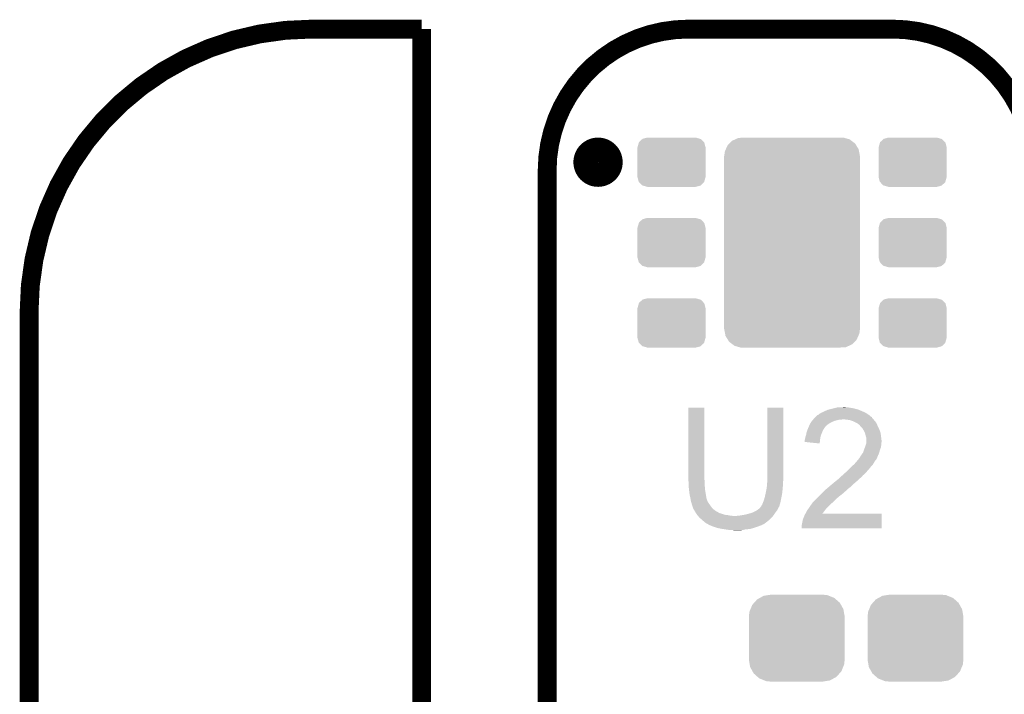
# Model space of a CAD drawing. Extents: x -1.3 to 24.2, y -3.9 to 39.2.
# Tile 20 of 29: x -1.3 to 6.6, y 33.7 to 39.2. Entities that reach past the tile are written whole.
import ezdxf

# ---------------------------------------------------------------- set-up
doc = ezdxf.new("R2010")
doc.units = 0
doc.layers.get('0').update_dxf_attribs({"linetype": 'CONTINUOUS'})
for name, color, linetype in [('THERMO_32_CLICK_V100_GKO', 5, 'CONTINUOUS'), ('THERMO_32_CLICK_V100_GTO', 14, 'CONTINUOUS'), ('THERMO_32_CLICK_V100_GTS', 12, 'CONTINUOUS')]:
    doc.layers.add(name, color=color, linetype=linetype)

# ---------------------------------------------------------------- blocks, each defined once
blk = doc.blocks.new('CUSTOM_65')
for points in [[(-0.320744, 0.31339), (-0.298526, 0.325596), (0.317222, 0.31339), (0.30335, 0.325596)], [(-0.298526, 0.325596), (-0.268438, 0.342124), (0.30335, 0.325596), (0.2622, 0.342124)], [(-0.268438, 0.342124), (-0.233628, 0.347838), (0.2622, 0.342124), (0.247972, 0.347838)], [(-0.233628, 0.347838), (-0.20955, 0.35179), (0.247972, 0.347838), (0.20955, 0.35179)], [(-0.37475, 0.234078), (-0.360486, 0.26887), (0.377262, 0.234078), (0.357822, 0.26887)], [(-0.360486, 0.26887), (-0.34504, 0.286174), (0.357822, 0.26887), (0.348152, 0.286174)], [(-0.34504, 0.286174), (-0.320744, 0.31339), (0.348152, 0.286174), (0.317222, 0.31339)], [(-0.38735, 0.17526), (-0.383124, 0.213652), (0.38735, 0.17526), (0.380766, 0.213652)], [(-0.38608, 0.154124), (-0.38735, 0.17526), (0.38608, 0.154124), (0.38735, 0.17526)], [(-0.383124, 0.213652), (-0.37475, 0.234078), (0.380766, 0.213652), (0.377262, 0.234078)], [(-0.38608, -0.154124), (-0.38608, 0.154124), (0.38608, -0.154124), (0.38608, 0.154124)], [(-0.38735, -0.17526), (-0.38608, -0.154124), (0.38735, -0.17526), (0.38608, -0.154124)], [(-0.380764, -0.213652), (-0.38735, -0.17526), (0.383124, -0.213652), (0.38735, -0.17526)], [(-0.377262, -0.234078), (-0.380764, -0.213652), (0.374748, -0.234078), (0.383124, -0.213652)], [(-0.35782, -0.26887), (-0.377262, -0.234078), (0.360486, -0.26887), (0.374748, -0.234078)], [(-0.348152, -0.286174), (-0.35782, -0.26887), (0.345038, -0.286174), (0.360486, -0.26887)], [(-0.31722, -0.31339), (-0.348152, -0.286174), (0.320744, -0.31339), (0.345038, -0.286174)], [(-0.30335, -0.325596), (-0.31722, -0.31339), (0.298524, -0.325596), (0.320744, -0.31339)], [(-0.262198, -0.342124), (-0.30335, -0.325596), (0.268438, -0.342124), (0.298524, -0.325596)], [(-0.247972, -0.347838), (-0.262198, -0.342124), (0.233626, -0.347838), (0.268438, -0.342124)], [(-0.20955, -0.35179), (-0.247972, -0.347838), (0.20955, -0.35179), (0.233626, -0.347838)]]:
    blk.add_solid(points)
blk = doc.blocks.new('CUSTOM_70')
for points in [[(-0.5229, 0.785014), (-0.506312, 0.80181), (0.520068, 0.785014), (0.509696, 0.80181)], [(-0.506312, 0.80181), (-0.484288, 0.824108), (0.509696, 0.80181), (0.480298, 0.824108)], [(-0.484288, 0.824108), (-0.460046, 0.835018), (0.480298, 0.824108), (0.465914, 0.835018)], [(-0.460046, 0.835018), (-0.43418, 0.846658), (0.465914, 0.835018), (0.425456, 0.846658)], [(-0.43418, 0.846658), (-0.379312, 0.84963), (0.425456, 0.846658), (0.415126, 0.84963)], [(0.379312, 0.84963), (0.413108, 0.85021), (0.415126, 0.84963), (0.413108, 0.85021)], [(-0.54864, 0.70104), (-0.544826, 0.73463), (0.54864, 0.70104), (0.542376, 0.73463)], [(-0.544826, 0.73463), (-0.535938, 0.755056), (0.542376, 0.73463), (0.538564, 0.755056)], [(-0.535938, 0.755056), (-0.5229, 0.785014), (0.538564, 0.755056), (0.520068, 0.785014)], [(-0.54991, -0.69977), (-0.54991, 0.69977), (0.54991, -0.69977), (0.54991, 0.69977)], [(-0.548634, 0.69977), (-0.54864, 0.70104), (0.548634, 0.69977), (0.54864, 0.70104)], [(-0.54864, -0.70104), (-0.548634, -0.69977), (0.54864, -0.70104), (0.548634, -0.69977)], [(-0.542376, -0.734626), (-0.54864, -0.70104), (0.544828, -0.734626), (0.54864, -0.70104)], [(-0.538566, -0.755056), (-0.542376, -0.734626), (0.535936, -0.755056), (0.544828, -0.734626)], [(-0.52007, -0.78501), (-0.538566, -0.755056), (0.522902, -0.78501), (0.535936, -0.755056)], [(-0.509698, -0.801812), (-0.52007, -0.78501), (0.506308, -0.801812), (0.522902, -0.78501)], [(-0.480304, -0.824106), (-0.509698, -0.801812), (0.48429, -0.824106), (0.506308, -0.801812)], [(-0.465918, -0.835018), (-0.480304, -0.824106), (0.46004, -0.835018), (0.48429, -0.824106)], [(-0.42547, -0.846656), (-0.465918, -0.835018), (0.43418, -0.846656), (0.46004, -0.835018)], [(-0.415134, -0.84963), (-0.42547, -0.846656), (0.379312, -0.84963), (0.43418, -0.846656)], [(-0.413112, -0.850212), (-0.415134, -0.84963), (-0.413112, -0.850212), (-0.379312, -0.84963)]]:
    blk.add_solid(points)
blk = doc.blocks.new('CUSTOM_71')
for points in [[(-0.26445, 0.15811), (-0.26336, 0.161892), (0.26559, 0.15811), (0.262012, 0.161892)], [(-0.26336, 0.161892), (-0.236666, 0.18716), (0.262012, 0.161892), (0.238092, 0.18716)], [(-0.236666, 0.18716), (-0.23431, 0.18939), (0.238092, 0.18716), (0.230342, 0.18939)], [(-0.23431, 0.18939), (-0.19558, 0.19939), (0.230342, 0.18939), (0.19558, 0.19939)], [(-0.27559, 0.11938), (-0.26445, 0.15811), (0.27559, 0.11938), (0.26559, 0.15811)], [(-0.27559, -0.11938), (-0.27559, 0.11938), (0.27559, -0.11938), (0.27559, 0.11938)], [(-0.26559, -0.15811), (-0.27559, -0.11938), (0.264448, -0.15811), (0.27559, -0.11938)], [(-0.26201, -0.161892), (-0.26559, -0.15811), (0.26336, -0.161892), (0.264448, -0.15811)], [(-0.238092, -0.18716), (-0.26201, -0.161892), (0.236664, -0.18716), (0.26336, -0.161892)], [(-0.23034, -0.18939), (-0.238092, -0.18716), (0.23431, -0.18939), (0.236664, -0.18716)], [(-0.19558, -0.19939), (-0.23034, -0.18939), (0.19558, -0.19939), (0.23431, -0.18939)]]:
    blk.add_solid(points)

msp = doc.modelspace()

# ---------------------------------------------------------------- linework, layer by layer
at = {"layer": 'THERMO_32_CLICK_V100_GKO', "const_width": 0.1524}
for points in [[(1.016, 39.116, 0.4142136), (-1.27, 36.83)], [(4.064, 39.116, 0.4142136), (2.921, 37.973)], [(6.858, 37.973, 0.4142136), (5.715, 39.116)]]:
    msp.add_lwpolyline(points, format="xyb", dxfattribs=at)
for points in [[(1.016, 39.116), (1.905, 39.116)], [(1.905, 24.80056), (1.905, 39.116)], [(4.064, 39.116), (5.715, 39.116)], [(2.921, 25.4), (2.921, 37.973)], [(-1.27, -3.81), (-1.27, 36.83)]]:
    msp.add_lwpolyline(points, dxfattribs=at)
at = {"layer": 'THERMO_32_CLICK_V100_GTO', "const_width": 0.20066}
msp.add_lwpolyline([(3.23342, 38.03904, 1), (3.43154, 38.03904, 1)], format="xyb", close=True, dxfattribs=at)
at = {"layer": 'THERMO_32_CLICK_V100_GTO'}
for points in [[(4.064, 35.468558), (4.06402, 36.052738), (4.19354, 35.468558), (4.19354, 36.052738)], [(4.06402, 36.052738), (4.064022, 36.05276), (4.19354, 36.052738), (4.064022, 36.05276)], [(4.70154, 35.48888), (4.70156, 36.052738), (4.83108, 35.48888), (4.83108, 36.052738)], [(4.70156, 36.052738), (4.701562, 36.05276), (4.83108, 36.052738), (4.701562, 36.05276)], [(5.120644, 36.001962), (5.125718, 36.0045), (5.512816, 36.001962), (5.509262, 36.0045)], [(5.125718, 36.0045), (5.130798, 36.00704), (5.509262, 36.0045), (5.504818, 36.00704)], [(5.130798, 36.00704), (5.143498, 36.01466), (5.504818, 36.00704), (5.491482, 36.01466)], [(5.143498, 36.01466), (5.1562, 36.01974), (5.491482, 36.01466), (5.47963, 36.01974)], [(5.1562, 36.01974), (5.17144, 36.02736), (5.47963, 36.01974), (5.46185, 36.02736)], [(5.17144, 36.02736), (5.18922, 36.034982), (5.46185, 36.02736), (5.444064, 36.034982)], [(5.18922, 36.034982), (5.198106, 36.03752), (5.444064, 36.034982), (5.438142, 36.03752)], [(5.198106, 36.03752), (5.207, 36.04006), (5.438142, 36.03752), (5.428618, 36.04006)], [(5.207, 36.04006), (5.23748, 36.04768), (5.428618, 36.04006), (5.40004, 36.04768)], [(5.23748, 36.04768), (5.24764, 36.05022), (5.40004, 36.04768), (5.384802, 36.05022)], [(5.24764, 36.05022), (5.270502, 36.0553), (5.384802, 36.05022), (5.354322, 36.0553)], [(5.2959, 36.0553), (5.321298, 36.05784), (5.344162, 36.0553), (5.334002, 36.05784)], [(5.04698, 35.920678), (5.048432, 35.92322), (5.196112, 35.920678), (5.199382, 35.92322)], [(5.048432, 35.92322), (5.055688, 35.93592), (5.199382, 35.92322), (5.22224, 35.93592)], [(5.055688, 35.93592), (5.05714, 35.938458), (5.22224, 35.93592), (5.22795, 35.938458)], [(5.05714, 35.938458), (5.06349, 35.94608), (5.22795, 35.938458), (5.245098, 35.94608)], [(5.06349, 35.94608), (5.071956, 35.95624), (5.245098, 35.94608), (5.285738, 35.95624)], [(5.071956, 35.95624), (5.074072, 35.958778), (5.303516, 35.95624), (5.308596, 35.958778)], [(5.074072, 35.95878), (5.082538, 35.968938), (5.56006, 35.95878), (5.549904, 35.968938)], [(5.074072, 35.958778), (5.074072, 35.95878), (5.308596, 35.958778), (5.316222, 35.95878)], [(5.082538, 35.968938), (5.090144, 35.976544), (5.549904, 35.968938), (5.547364, 35.976544)], [(5.090144, 35.976544), (5.09016, 35.97656), (5.547364, 35.976544), (5.544826, 35.97656)], [(5.09016, 35.97656), (5.092702, 35.979102), (5.544826, 35.97656), (5.542278, 35.979102)], [(5.092702, 35.979102), (5.105404, 35.9918), (5.542278, 35.979102), (5.52704, 35.9918)], [(5.105404, 35.9918), (5.113022, 35.994344), (5.52704, 35.9918), (5.52348, 35.994344)], [(5.113022, 35.994344), (5.120644, 36.001962), (5.52348, 35.994344), (5.512816, 36.001962)], [(5.346702, 35.95624), (5.316222, 35.95878), (5.5626, 35.95624), (5.56006, 35.95878)], [(5.346714, 35.956238), (5.346702, 35.95624), (5.5626, 35.956238), (5.5626, 35.95624)], [(5.374638, 35.95116), (5.346714, 35.956238), (5.566412, 35.95116), (5.5626, 35.956238)], [(5.388186, 35.94608), (5.374638, 35.95116), (5.570222, 35.94608), (5.566412, 35.95116)], [(5.39496, 35.94354), (5.388186, 35.94608), (5.572762, 35.94354), (5.570222, 35.94608)], [(5.405124, 35.938458), (5.39496, 35.94354), (5.577842, 35.938458), (5.572762, 35.94354)], [(5.430518, 35.92576), (5.405124, 35.938458), (5.58546, 35.92576), (5.577842, 35.938458)], [(5.430522, 35.925758), (5.430518, 35.92576), (5.58546, 35.925758), (5.58546, 35.92576)], [(5.44068, 35.91814), (5.430522, 35.925758), (5.588924, 35.91814), (5.58546, 35.925758)], [(5.0165, 35.83686), (5.018618, 35.84956), (5.13842, 35.83686), (5.1435, 35.84956)], [(5.018618, 35.84956), (5.019042, 35.8521), (5.1435, 35.84956), (5.144588, 35.8521)], [(5.019042, 35.8521), (5.024484, 35.86734), (5.144588, 35.8521), (5.15112, 35.86734)], [(5.024484, 35.86734), (5.030832, 35.885118), (5.15112, 35.86734), (5.161278, 35.885118)], [(5.030832, 35.885118), (5.03174, 35.887658), (5.161278, 35.885118), (5.163182, 35.887658)], [(5.03174, 35.887658), (5.035256, 35.89528), (5.163182, 35.887658), (5.1689, 35.89528)], [(5.035256, 35.89528), (5.038774, 35.9029), (5.1689, 35.89528), (5.17398, 35.9029)], [(5.038774, 35.9029), (5.039946, 35.905438), (5.17398, 35.9029), (5.17652, 35.905438)], [(5.039946, 35.905438), (5.04698, 35.920678), (5.17652, 35.905438), (5.196112, 35.920678)], [(5.448296, 35.91306), (5.44068, 35.91814), (5.591234, 35.91306), (5.588924, 35.91814)], [(5.450838, 35.907984), (5.448296, 35.91306), (5.59354, 35.907984), (5.591234, 35.91306)], [(5.461002, 35.89782), (5.450838, 35.907984), (5.59816, 35.89782), (5.59354, 35.907984)], [(5.468618, 35.890202), (5.461002, 35.89782), (5.601678, 35.890202), (5.59816, 35.89782)], [(5.48132, 35.869878), (5.468618, 35.890202), (5.61106, 35.869878), (5.601678, 35.890202)], [(5.48386, 35.8648), (5.48132, 35.869878), (5.613402, 35.8648), (5.61106, 35.869878)], [(5.49148, 35.849562), (5.48386, 35.8648), (5.617754, 35.849562), (5.613402, 35.8648)], [(5.492118, 35.847018), (5.49148, 35.849562), (5.61848, 35.847018), (5.617754, 35.849562)], [(5.496562, 35.82924), (5.492118, 35.847018), (5.620704, 35.82924), (5.61848, 35.847018)], [(5.0038, 35.788602), (5.00507, 35.793682), (5.127832, 35.788602), (5.12826, 35.793682)], [(5.0038, 35.77592), (5.0038, 35.788602), (5.126766, 35.77592), (5.127832, 35.788602)], [(5.125698, 35.763202), (5.0038, 35.77592), (5.125698, 35.763202), (5.126766, 35.77592)], [(5.00507, 35.793682), (5.00888, 35.80892), (5.12826, 35.793682), (5.1308, 35.80892)], [(5.00888, 35.80892), (5.011422, 35.82162), (5.1308, 35.80892), (5.132916, 35.82162)], [(5.011422, 35.82162), (5.012266, 35.824158), (5.132916, 35.82162), (5.13334, 35.824158)], [(5.012266, 35.824158), (5.0165, 35.83686), (5.13334, 35.824158), (5.13842, 35.83686)], [(5.501638, 35.814002), (5.496562, 35.82924), (5.622608, 35.814002), (5.620704, 35.82924)], [(5.50164, 35.801302), (5.501638, 35.814002), (5.624196, 35.801302), (5.622608, 35.814002)], [(5.50418, 35.791142), (5.50164, 35.801302), (5.625466, 35.791142), (5.624196, 35.801302)], [(5.50164, 35.763202), (5.501892, 35.765738), (5.62356, 35.763202), (5.62356, 35.765738)], [(5.501892, 35.765738), (5.502908, 35.775898), (5.62356, 35.765738), (5.6261, 35.775898)], [(5.502908, 35.775898), (5.503924, 35.786058), (5.6261, 35.775898), (5.6261, 35.786058)], [(5.503924, 35.786058), (5.50418, 35.788598), (5.6261, 35.786058), (5.625784, 35.788598)], [(5.50418, 35.788598), (5.50418, 35.791142), (5.625784, 35.788598), (5.625466, 35.791142)], [(5.46354, 35.67176), (5.47624, 35.689542), (5.600696, 35.67176), (5.607366, 35.689542)], [(5.47624, 35.689542), (5.477084, 35.692078), (5.607366, 35.689542), (5.608318, 35.692078)], [(5.477084, 35.692078), (5.483858, 35.712398), (5.608318, 35.692078), (5.6134, 35.712398)], [(5.483858, 35.712398), (5.48386, 35.7124), (5.6134, 35.712398), (5.6134, 35.7124)], [(5.48386, 35.7124), (5.491986, 35.732716), (5.6134, 35.7124), (5.621018, 35.732716)], [(5.491986, 35.732716), (5.49402, 35.737798), (5.621018, 35.732716), (5.621744, 35.737798)], [(5.49402, 35.737798), (5.49783, 35.7505), (5.621744, 35.737798), (5.62356, 35.7505)], [(5.49783, 35.7505), (5.50164, 35.763202), (5.62356, 35.7505), (5.62356, 35.763202)], [(5.405122, 35.59556), (5.42036, 35.61334), (5.55752, 35.59556), (5.567396, 35.61334)], [(5.42036, 35.61334), (5.42459, 35.618418), (5.567396, 35.61334), (5.570218, 35.618418)], [(5.42459, 35.618418), (5.43729, 35.633662), (5.570218, 35.618418), (5.58292, 35.633662)], [(5.43729, 35.633662), (5.44576, 35.643826), (5.58292, 35.633662), (5.588002, 35.643826)], [(5.44576, 35.643826), (5.445782, 35.64636), (5.588002, 35.643826), (5.589268, 35.64636)], [(5.445782, 35.64636), (5.448306, 35.646374), (5.589268, 35.64636), (5.589276, 35.646374)], [(5.448306, 35.646374), (5.449568, 35.6489), (5.589276, 35.646374), (5.59054, 35.6489)], [(5.449568, 35.6489), (5.453382, 35.656522), (5.59054, 35.6489), (5.593588, 35.656522)], [(5.453382, 35.656522), (5.456766, 35.6616), (5.593588, 35.656522), (5.59562, 35.6616)], [(5.456766, 35.6616), (5.461844, 35.669216), (5.59562, 35.6616), (5.59816, 35.669216)], [(5.461844, 35.669216), (5.46354, 35.67176), (5.59816, 35.669216), (5.600696, 35.67176)], [(5.321688, 35.516818), (5.3381, 35.532058), (5.488938, 35.516818), (5.504178, 35.532058)], [(5.3381, 35.532058), (5.346308, 35.53968), (5.504178, 35.532058), (5.50926, 35.53968)], [(5.346308, 35.53968), (5.35178, 35.54476), (5.50926, 35.53968), (5.51434, 35.54476)], [(5.35178, 35.54476), (5.35686, 35.54984), (5.51434, 35.54476), (5.51942, 35.54984)], [(5.35686, 35.54984), (5.38226, 35.57524), (5.51942, 35.54984), (5.53974, 35.57524)], [(5.38226, 35.57524), (5.38734, 35.58032), (5.53974, 35.57524), (5.544184, 35.58032)], [(5.38734, 35.58032), (5.405122, 35.59556), (5.544184, 35.58032), (5.55752, 35.59556)], [(4.064, 35.460938), (4.064, 35.468558), (4.195446, 35.460938), (4.19354, 35.468558)], [(4.064232, 35.458398), (4.064, 35.460938), (4.19608, 35.458398), (4.195446, 35.460938)], [(4.06654, 35.433), (4.064232, 35.458398), (4.19608, 35.433), (4.19608, 35.458398)], [(4.699, 35.42538), (4.701328, 35.453318), (4.82854, 35.42538), (4.82854, 35.453318)], [(4.701328, 35.453318), (4.70154, 35.455858), (4.82854, 35.453318), (4.829048, 35.455858)], [(4.70154, 35.466018), (4.70154, 35.48888), (4.83108, 35.466018), (4.83108, 35.48888)], [(4.70154, 35.455858), (4.70154, 35.466018), (4.829048, 35.455858), (4.83108, 35.466018)], [(5.232406, 35.438086), (5.245102, 35.45078), (5.402584, 35.438086), (5.417394, 35.45078)], [(5.245102, 35.45078), (5.25526, 35.4584), (5.417394, 35.45078), (5.426284, 35.4584)], [(5.25526, 35.4584), (5.26796, 35.46856), (5.426284, 35.4584), (5.43814, 35.46856)], [(5.26796, 35.46856), (5.283198, 35.481258), (5.43814, 35.46856), (5.450838, 35.481258)], [(5.283198, 35.481258), (5.283202, 35.481262), (5.450838, 35.481258), (5.450842, 35.481262)], [(5.283202, 35.481262), (5.295898, 35.493958), (5.450842, 35.481262), (5.466078, 35.493958)], [(5.295898, 35.493958), (5.29844, 35.4965), (5.466078, 35.493958), (5.46811, 35.4965)], [(5.29844, 35.4965), (5.31029, 35.506658), (5.46811, 35.4965), (5.476238, 35.506658)], [(5.31029, 35.506658), (5.31622, 35.51174), (5.476238, 35.506658), (5.48259, 35.51174)], [(5.31622, 35.51174), (5.321688, 35.516818), (5.48259, 35.51174), (5.488938, 35.516818)], [(4.06654, 35.41776), (4.06654, 35.433), (4.19608, 35.41776), (4.19608, 35.433)], [(4.06654, 35.407602), (4.06654, 35.41776), (4.196928, 35.407602), (4.19608, 35.41776)], [(4.068798, 35.38728), (4.06654, 35.407602), (4.19862, 35.38728), (4.196928, 35.407602)], [(4.06908, 35.38474), (4.068798, 35.38728), (4.199044, 35.38474), (4.19862, 35.38728)], [(4.07416, 35.344102), (4.06908, 35.38474), (4.205818, 35.344102), (4.199044, 35.38474)], [(4.68122, 35.328858), (4.689686, 35.366958), (4.816314, 35.328858), (4.82346, 35.366958)], [(4.689686, 35.366958), (4.69138, 35.37458), (4.82346, 35.366958), (4.823968, 35.37458)], [(4.69138, 35.37458), (4.69646, 35.399978), (4.823968, 35.37458), (4.82566, 35.399978)], [(4.69646, 35.399978), (4.696968, 35.405062), (4.82566, 35.399978), (4.826, 35.405062)], [(4.696968, 35.405062), (4.69849, 35.420298), (4.826, 35.405062), (4.82854, 35.420298)], [(4.69849, 35.420298), (4.699, 35.42538), (4.82854, 35.420298), (4.82854, 35.42538)], [(5.13842, 35.3568), (5.153658, 35.372038), (5.311138, 35.3568), (5.326378, 35.372038)], [(5.153658, 35.372038), (5.15874, 35.37712), (5.326378, 35.372038), (5.334, 35.37712)], [(5.15874, 35.37712), (5.16128, 35.37966), (5.334, 35.37712), (5.33654, 35.37966)], [(5.16128, 35.37966), (5.185294, 35.39998), (5.33654, 35.37966), (5.3594, 35.39998)], [(5.185294, 35.39998), (5.1943, 35.4076), (5.3594, 35.39998), (5.369196, 35.4076)], [(5.1943, 35.4076), (5.206154, 35.41776), (5.369196, 35.4076), (5.382258, 35.41776)], [(5.206154, 35.41776), (5.229866, 35.43808), (5.382258, 35.41776), (5.402578, 35.43808)], [(5.229866, 35.43808), (5.230712, 35.438082), (5.402578, 35.43808), (5.40258, 35.438082)], [(5.230712, 35.438082), (5.232406, 35.438086), (5.40258, 35.438082), (5.402584, 35.438086)], [(4.07924, 35.326322), (4.07416, 35.344102), (4.20878, 35.326322), (4.205818, 35.344102)], [(4.079242, 35.32632), (4.07924, 35.326322), (4.20878, 35.32632), (4.20878, 35.326322)], [(4.081056, 35.313618), (4.079242, 35.32632), (4.211322, 35.313618), (4.20878, 35.32632)], [(4.08178, 35.30854), (4.081056, 35.313618), (4.213354, 35.30854), (4.211322, 35.313618)], [(4.083052, 35.300916), (4.08178, 35.30854), (4.2164, 35.300916), (4.213354, 35.30854)], [(4.083476, 35.298374), (4.083052, 35.300916), (4.216404, 35.298374), (4.2164, 35.300916)], [(4.08432, 35.293302), (4.083476, 35.298374), (4.219786, 35.293302), (4.216404, 35.298374)], [(4.085338, 35.290758), (4.08432, 35.293302), (4.22148, 35.290758), (4.219786, 35.293302)], [(4.089398, 35.280602), (4.085338, 35.290758), (4.22656, 35.280602), (4.22148, 35.290758)], [(4.6609, 35.27044), (4.668012, 35.28822), (4.803138, 35.27044), (4.80822, 35.28822)], [(4.668012, 35.28822), (4.67106, 35.295838), (4.80822, 35.28822), (4.809742, 35.295838)], [(4.67106, 35.295838), (4.67614, 35.31108), (4.809742, 35.295838), (4.812792, 35.31108)], [(4.67614, 35.31108), (4.680494, 35.32632), (4.812792, 35.31108), (4.81584, 35.32632)], [(4.680494, 35.32632), (4.68122, 35.328858), (4.81584, 35.32632), (4.816314, 35.328858)], [(5.058156, 35.270442), (5.070602, 35.28822), (5.21208, 35.270442), (5.2324, 35.28822)], [(5.070602, 35.28822), (5.072382, 35.290762), (5.2324, 35.28822), (5.234942, 35.290762)], [(5.072382, 35.290762), (5.0927, 35.31108), (5.234942, 35.290762), (5.25526, 35.31108)], [(5.0927, 35.31108), (5.11302, 35.3314), (5.25526, 35.31108), (5.27812, 35.3314)], [(5.11302, 35.3314), (5.1308, 35.34918), (5.27812, 35.3314), (5.30098, 35.34918)], [(5.1308, 35.34918), (5.13842, 35.3568), (5.30098, 35.34918), (5.311138, 35.3568)], [(4.0894, 35.2806), (4.089398, 35.280602), (4.22656, 35.2806), (4.22656, 35.280602)], [(4.09194, 35.267902), (4.0894, 35.2806), (4.23672, 35.267902), (4.22656, 35.2806)], [(4.091942, 35.2679), (4.09194, 35.267902), (4.23672, 35.2679), (4.23672, 35.267902)], [(4.09702, 35.252662), (4.091942, 35.2679), (4.24688, 35.252662), (4.23672, 35.2679)], [(4.097022, 35.25266), (4.09702, 35.252662), (4.24688, 35.25266), (4.24688, 35.252662)], [(4.099558, 35.247584), (4.097022, 35.25266), (4.25111, 35.247584), (4.24688, 35.25266)], [(4.09956, 35.242504), (4.099558, 35.247584), (4.255344, 35.242504), (4.25111, 35.247584)], [(4.102528, 35.237418), (4.09956, 35.242504), (4.25958, 35.237418), (4.255344, 35.242504)], [(4.111416, 35.22218), (4.102528, 35.237418), (4.277362, 35.22218), (4.25958, 35.237418)], [(4.11734, 35.21202), (4.111416, 35.22218), (4.29362, 35.21202), (4.277362, 35.22218)], [(4.118958, 35.20948), (4.11734, 35.21202), (4.297684, 35.20948), (4.29362, 35.21202)], [(4.118962, 35.209474), (4.118958, 35.20948), (4.300226, 35.209474), (4.297684, 35.20948)], [(4.12219, 35.2044), (4.118962, 35.209474), (4.305304, 35.2044), (4.300226, 35.209474)], [(4.58216, 35.2044), (4.612642, 35.219642), (4.76758, 35.2044), (4.779008, 35.219642)], [(4.612642, 35.219642), (4.620258, 35.22472), (4.779008, 35.219642), (4.782818, 35.22472)], [(4.620258, 35.22472), (4.62788, 35.2298), (4.782818, 35.22472), (4.785358, 35.2298)], [(4.62788, 35.2298), (4.64058, 35.23996), (4.785358, 35.2298), (4.790438, 35.23996)], [(4.64058, 35.23996), (4.643122, 35.242504), (4.790438, 35.23996), (4.79171, 35.242504)], [(4.643122, 35.242504), (4.645662, 35.24758), (4.79171, 35.242504), (4.794248, 35.24758)], [(4.645662, 35.24758), (4.648196, 35.250116), (4.794248, 35.24758), (4.795518, 35.250116)], [(4.648196, 35.250116), (4.650736, 35.252658), (4.795518, 35.250116), (4.798056, 35.252658)], [(4.650736, 35.252658), (4.650742, 35.252664), (4.798056, 35.252658), (4.798056, 35.252664)], [(4.650742, 35.252664), (4.655822, 35.262822), (4.798056, 35.252664), (4.80096, 35.262822)], [(4.655822, 35.262822), (4.6609, 35.27044), (4.80096, 35.262822), (4.803138, 35.27044)], [(5.01396, 35.20186), (5.02158, 35.2171), (5.151996, 35.20186), (5.16382, 35.2171)], [(5.02158, 35.2171), (5.024122, 35.22218), (5.16382, 35.2171), (5.16763, 35.22218)], [(5.024122, 35.22218), (5.035548, 35.237418), (5.16763, 35.22218), (5.17906, 35.237418)], [(5.035548, 35.237418), (5.03936, 35.2425), (5.17906, 35.237418), (5.18414, 35.2425)], [(5.03936, 35.2425), (5.0546, 35.26536), (5.18414, 35.2425), (5.206998, 35.26536)], [(5.0546, 35.26536), (5.058156, 35.270442), (5.206998, 35.26536), (5.21208, 35.270442)], [(4.125424, 35.199318), (4.12219, 35.2044), (4.318, 35.199318), (4.305304, 35.2044)], [(4.128656, 35.19424), (4.125424, 35.199318), (4.33578, 35.19424), (4.318, 35.199318)], [(4.133506, 35.18662), (4.128656, 35.19424), (4.356102, 35.18662), (4.33578, 35.19424)], [(4.13512, 35.184082), (4.133506, 35.18662), (4.381482, 35.184082), (4.356102, 35.18662)], [(4.135122, 35.18408), (4.13512, 35.184082), (4.3815, 35.18408), (4.381482, 35.184082)], [(4.139638, 35.179), (4.135122, 35.18408), (4.4069, 35.179), (4.3815, 35.18408)], [(4.141896, 35.17646), (4.139638, 35.179), (4.437378, 35.17646), (4.4069, 35.179)], [(4.15544, 35.16122), (4.141896, 35.17646), (4.734276, 35.16122), (4.747824, 35.17646)], [(4.158344, 35.15868), (4.15544, 35.16122), (4.73202, 35.15868), (4.734276, 35.16122)], [(4.184466, 35.135822), (4.158344, 35.15868), (4.706622, 35.135822), (4.73202, 35.15868)], [(4.196078, 35.12566), (4.184466, 35.135822), (4.69307, 35.12566), (4.706622, 35.135822)], [(4.437378, 35.17646), (4.452622, 35.176462), (4.747824, 35.17646), (4.747826, 35.176462)], [(4.452622, 35.176462), (4.460244, 35.179), (4.747826, 35.176462), (4.750082, 35.179)], [(4.472942, 35.179), (4.48563, 35.181538), (4.750082, 35.179), (4.752338, 35.181538)], [(4.48563, 35.181538), (4.48564, 35.18154), (4.752338, 35.181538), (4.752338, 35.18154)], [(4.48564, 35.18154), (4.51612, 35.18662), (4.752338, 35.18154), (4.755726, 35.18662)], [(4.51612, 35.18662), (4.549138, 35.19424), (4.755726, 35.18662), (4.760806, 35.19424)], [(4.549138, 35.19424), (4.58216, 35.2044), (4.760806, 35.19424), (4.76758, 35.2044)], [(4.98094, 35.105342), (4.98602, 35.13074), (5.626082, 35.105342), (5.626088, 35.13074)], [(4.98602, 35.13074), (4.988562, 35.145982), (5.626088, 35.13074), (5.62609, 35.145982)], [(4.988562, 35.145982), (4.993644, 35.161222), (5.62609, 35.145982), (5.626092, 35.161222)], [(4.993644, 35.161222), (4.99618, 35.163764), (5.626092, 35.161222), (5.626094, 35.163764)], [(4.99618, 35.163764), (4.99872, 35.17138), (5.626094, 35.163764), (5.626094, 35.17138)], [(4.99872, 35.17138), (5.0038, 35.184082), (5.626094, 35.17138), (5.626098, 35.184082)], [(5.0038, 35.184082), (5.009592, 35.194218), (5.626098, 35.184082), (5.6261, 35.194218)], [(5.009592, 35.194218), (5.009604, 35.19424), (5.6261, 35.194218), (5.146084, 35.19424)], [(5.009604, 35.19424), (5.01396, 35.20186), (5.146084, 35.19424), (5.151996, 35.20186)], [(4.211318, 35.115502), (4.196078, 35.12566), (4.679524, 35.115502), (4.69307, 35.12566)], [(4.216402, 35.11296), (4.211318, 35.115502), (4.676136, 35.11296), (4.679524, 35.115502)], [(4.216414, 35.112954), (4.216402, 35.11296), (4.673594, 35.112954), (4.676136, 35.11296)], [(4.221476, 35.110422), (4.216414, 35.112954), (4.671056, 35.110422), (4.673594, 35.112954)], [(4.22148, 35.11042), (4.221476, 35.110422), (4.671054, 35.11042), (4.671056, 35.110422)], [(4.221484, 35.110416), (4.22148, 35.11042), (4.668514, 35.110416), (4.671054, 35.11042)], [(4.22402, 35.107882), (4.221484, 35.110416), (4.664712, 35.107882), (4.668514, 35.110416)], [(4.229952, 35.10534), (4.22402, 35.107882), (4.660898, 35.10534), (4.664712, 35.107882)], [(4.241808, 35.100258), (4.229952, 35.10534), (4.650738, 35.100258), (4.660898, 35.10534)], [(4.24773, 35.09772), (4.241808, 35.100258), (4.640578, 35.09772), (4.650738, 35.100258)], [(4.259582, 35.09264), (4.24773, 35.09772), (4.630418, 35.09264), (4.640578, 35.09772)], [(4.290066, 35.08248), (4.259582, 35.09264), (4.59994, 35.08248), (4.630418, 35.09264)], [(4.29768, 35.079942), (4.290066, 35.08248), (4.591056, 35.079942), (4.59994, 35.08248)], [(4.33578, 35.07232), (4.29768, 35.079942), (4.564378, 35.07232), (4.591056, 35.079942)], [(4.35229, 35.06978), (4.33578, 35.07232), (4.54406, 35.06978), (4.564378, 35.07232)], [(4.3688, 35.06724), (4.35229, 35.06978), (4.5212, 35.06724), (4.54406, 35.06978)], [(4.38658, 35.0647), (4.3688, 35.06724), (4.50977, 35.0647), (4.5212, 35.06724)], [(4.401818, 35.06216), (4.38658, 35.0647), (4.49834, 35.06216), (4.50977, 35.0647)], [(4.437378, 35.05962), (4.427218, 35.06216), (4.450082, 35.05962), (4.49834, 35.06216)], [(4.98094, 35.077422), (4.98094, 35.105342), (5.626078, 35.077422), (5.626082, 35.105342)], [(5.626078, 35.0774), (4.98094, 35.077422), (5.626078, 35.0774), (5.626078, 35.077422)]]:
    msp.add_solid(points, dxfattribs=at)

# ---------------------------------------------------------------- block references
at = {"layer": 'THERMO_32_CLICK_V100_GTS'}
for name, p in [('CUSTOM_71', (3.92684, 38.03904)), ('CUSTOM_70', (4.9022, 37.3888)), ('CUSTOM_71', (5.87756, 38.03904)), ('CUSTOM_71', (3.92684, 37.3888)), ('CUSTOM_71', (5.87756, 37.3888)), ('CUSTOM_71', (3.92684, 36.73856)), ('CUSTOM_71', (5.87756, 36.73856)), ('CUSTOM_65', (4.9403, 34.1884)), ('CUSTOM_65', (5.90042, 34.1884))]:
    msp.add_blockref(name, p, dxfattribs=at)

doc.saveas('drawing.dxf')
